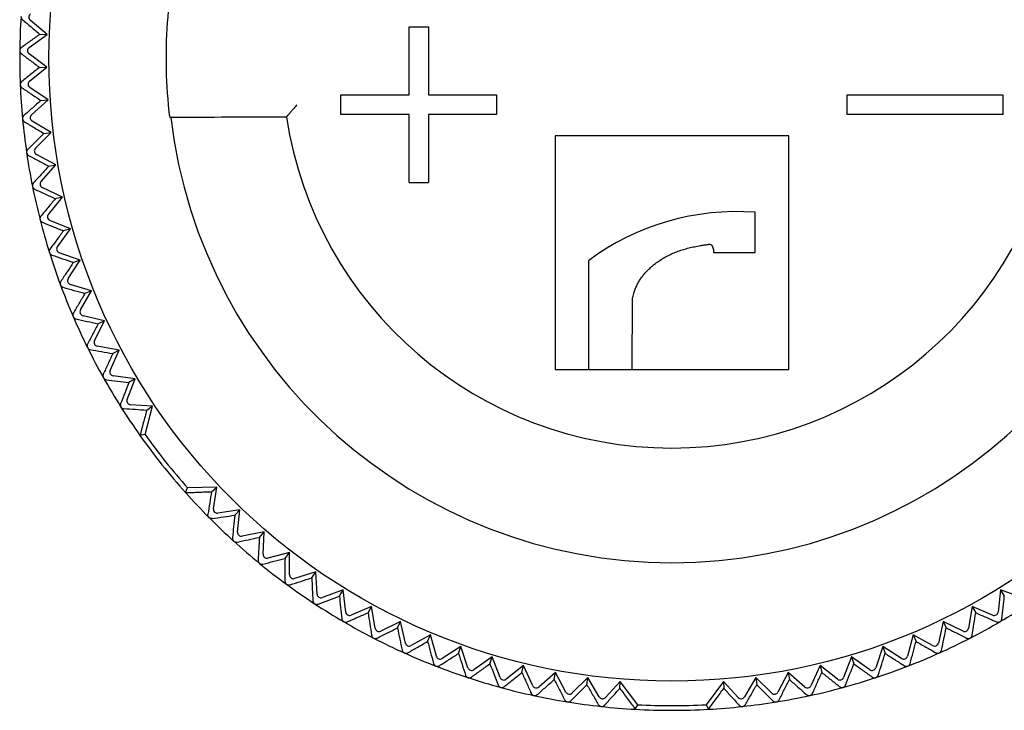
# Model space of a CAD drawing. Header units: millimetres. Extents: x 8 to 306, y 12 to 217.
# Tile 4 of 22: x 145 to 170, y 63 to 81. Entities that reach past the tile are written whole.
import ezdxf

# ---------------------------------------------------------------- set-up
doc = ezdxf.new("R2010")
doc.units = ezdxf.units.MM

msp = doc.modelspace()

# ---------------------------------------------------------------- linework, layer by layer
at = {"color": 7, "linetype": 'Continuous', "lineweight": 30}
for p, q in [((145.834, 80.598), (145.398, 80.966)), ((155.129, 79.047), (155.129, 80.797)), ((155.129, 80.797), (155.629, 80.797)), ((155.629, 80.797), (155.629, 79.047)), ((145.372, 80.263), (145.834, 80.598)), ((145.647, 80.605), (145.834, 80.598)), ((145.824, 79.757), (145.37, 80.102)), ((145.38, 79.399), (145.824, 79.757)), ((145.638, 79.754), (145.824, 79.757)), ((145.859, 78.917), (145.387, 79.238)), ((145.434, 78.536), (145.859, 78.917)), ((145.673, 78.905), (145.859, 78.917)), ((153.379, 79.047), (155.129, 79.047)), ((153.379, 78.547), (153.379, 79.047)), ((155.629, 79.047), (157.379, 79.047)), ((157.379, 79.047), (157.379, 78.547)), ((166.379, 78.547), (166.379, 79.047)), ((166.379, 79.047), (170.379, 79.047)), ((170.379, 79.047), (170.379, 78.547)), ((148.976, 78.495), (149.009, 78.465)), ((151.977, 78.48), (151.99, 78.495)), ((155.129, 78.547), (153.379, 78.547)), ((155.129, 76.797), (155.129, 78.547)), ((157.379, 78.547), (155.629, 78.547)), ((155.629, 78.547), (155.629, 76.797)), ((170.379, 78.547), (166.379, 78.547)), ((145.937, 78.08), (145.449, 78.376)), ((145.533, 77.677), (145.937, 78.08)), ((145.752, 78.058), (145.937, 78.08)), ((164.879, 77.997), (158.879, 77.997)), ((158.879, 77.997), (158.879, 71.997)), ((164.879, 71.997), (164.879, 77.997)), ((146.06, 77.249), (145.557, 77.518)), ((145.677, 76.825), (146.06, 77.249)), ((145.876, 77.217), (146.06, 77.249)), ((146.225, 76.424), (145.709, 76.667)), ((155.129, 76.797), (155.629, 76.797)), ((145.865, 75.981), (146.225, 76.424)), ((146.225, 76.424), (146.043, 76.383)), ((164.017, 74.998), (164.017, 76.035)), ((146.434, 75.61), (145.905, 75.826)), ((146.098, 75.149), (146.434, 75.61)), ((146.434, 75.61), (146.254, 75.559)), ((146.684, 74.808), (146.146, 74.996)), ((162.945, 75.091), (162.945, 74.998)), ((162.945, 74.998), (164.017, 74.998)), ((146.373, 74.33), (146.684, 74.808)), ((146.684, 74.808), (146.508, 74.747)), ((159.735, 74.791), (159.735, 71.997)), ((146.977, 74.02), (146.429, 74.179)), ((146.691, 73.526), (146.977, 74.02)), ((146.977, 74.02), (146.803, 73.95)), ((160.86, 71.997), (160.866, 73.82)), ((147.31, 73.248), (146.755, 73.378)), ((147.05, 72.74), (147.31, 73.248)), ((147.31, 73.248), (147.141, 73.169)), ((147.683, 72.495), (147.122, 72.596)), ((147.45, 71.974), (147.683, 72.495)), ((147.683, 72.495), (147.518, 72.407)), ((148.095, 71.762), (147.529, 71.834)), ((158.879, 71.997), (159.735, 71.997)), ((159.735, 71.997), (160.86, 71.997)), ((160.86, 71.997), (164.879, 71.997)), ((147.89, 71.23), (148.095, 71.762)), ((148.095, 71.762), (147.935, 71.666)), ((148.536, 71.053), (147.976, 71.094)), ((148.348, 70.328), (148.536, 71.053)), ((148.536, 71.053), (148.39, 70.948)), ((148.348, 70.328), (148.218, 70.304)), ((149.389, 68.836), (149.441, 68.957)), ((150.189, 68.979), (149.441, 68.957)), ((150.055, 68.86), (150.189, 68.979)), ((150.105, 68.424), (150.189, 68.979)), ((150.783, 68.392), (150.218, 68.31)), ((150.654, 68.257), (150.783, 68.392)), ((150.727, 67.824), (150.783, 68.392)), ((151.405, 67.827), (150.846, 67.716)), ((151.284, 67.686), (151.405, 67.827)), ((151.379, 67.257), (151.405, 67.827)), ((152.057, 67.296), (151.504, 67.156)), ((151.943, 67.148), (152.057, 67.296)), ((152.06, 66.725), (152.057, 67.296)), ((152.735, 66.799), (152.19, 66.63)), ((152.629, 66.646), (152.735, 66.799)), ((152.768, 66.229), (152.735, 66.799)), ((153.438, 66.339), (152.903, 66.141)), ((153.34, 66.18), (153.438, 66.339)), ((153.501, 65.771), (153.438, 66.339)), ((170.319, 66.338), (170.256, 65.771)), ((170.855, 66.141), (170.319, 66.338)), ((170.319, 66.338), (170.417, 66.18)), ((154.165, 65.916), (153.64, 65.691)), ((154.075, 65.752), (154.165, 65.916)), ((154.257, 65.353), (154.165, 65.916)), ((169.593, 65.915), (169.5, 65.352)), ((170.117, 65.691), (169.593, 65.915)), ((169.593, 65.915), (169.682, 65.752)), ((154.912, 65.531), (154.4, 65.279)), ((154.831, 65.363), (154.912, 65.531)), ((155.034, 64.974), (154.912, 65.531)), ((168.845, 65.531), (168.723, 64.974)), ((169.357, 65.279), (168.845, 65.531)), ((168.845, 65.531), (168.926, 65.363)), ((155.679, 65.186), (155.181, 64.908)), ((155.607, 65.014), (155.679, 65.186)), ((155.83, 64.636), (155.679, 65.186)), ((168.078, 65.186), (167.927, 64.636)), ((168.577, 64.908), (168.078, 65.186)), ((168.078, 65.186), (168.151, 65.014)), ((156.462, 64.882), (155.98, 64.578)), ((156.399, 64.706), (156.462, 64.882)), ((156.642, 64.341), (156.462, 64.882)), ((167.295, 64.882), (167.115, 64.341)), ((167.778, 64.578), (167.295, 64.882)), ((167.295, 64.882), (167.358, 64.706)), ((157.261, 64.619), (156.795, 64.29)), ((157.207, 64.441), (157.261, 64.619)), ((157.469, 64.088), (157.261, 64.619)), ((166.496, 64.619), (166.289, 64.088)), ((166.963, 64.29), (166.496, 64.619)), ((166.496, 64.619), (166.55, 64.441)), ((158.072, 64.399), (157.624, 64.046)), ((158.028, 64.217), (158.072, 64.399)), ((158.307, 63.879), (158.072, 64.399)), ((165.685, 64.399), (165.45, 63.879)), ((166.134, 64.046), (165.685, 64.399)), ((165.685, 64.399), (165.73, 64.217)), ((158.894, 64.221), (158.464, 63.845)), ((158.859, 64.038), (158.894, 64.221)), ((159.156, 63.714), (158.894, 64.221)), ((159.723, 64.086), (159.314, 63.688)), ((159.698, 63.901), (159.723, 64.086)), ((160.012, 63.594), (159.723, 64.086)), ((160.553, 63.989), (160.171, 63.577)), ((160.543, 63.809), (160.553, 63.989)), ((161.002, 63.39), (160.553, 63.989)), ((163.205, 63.988), (162.756, 63.39)), ((163.586, 63.577), (163.205, 63.988)), ((163.205, 63.988), (163.214, 63.809)), ((164.034, 64.086), (163.746, 63.594)), ((164.443, 63.688), (164.034, 64.086)), ((164.034, 64.086), (164.059, 63.901)), ((164.864, 64.221), (164.601, 63.714)), ((165.293, 63.845), (164.864, 64.221)), ((164.864, 64.221), (164.898, 64.037)), ((160.939, 63.274), (161.002, 63.39)), ((162.756, 63.39), (162.818, 63.274))]:
    msp.add_line(p, q, dxfattribs=at)
msp.add_circle((161.879, 79.997), 16, dxfattribs=at)
for centre, radius, start, end in [((161.879, 79.997), 12.992, 174.6889, 185.3111), ((161.879, 79.997), 16.75, 176.36, 179.3536), ((161.879, 79.997), 16.75, 179.36, 182.3536), ((161.879, 79.997), 16.75, 182.36, 185.3536), ((161.879, 79.997), 16.75, 185.36, 188.3536), ((161.879, 79.997), 12.96, 186.7877, 353.2123), ((161.879, 79.997), 10.017, 188.7104, 351.2896), ((161.879, 79.997), 16.75, 188.36, 191.3536), ((161.879, 79.997), 16.75, 191.36, 194.3536), ((163.553, 69.64), 6.412, 85.8492, 126.5491), ((161.879, 79.997), 16.75, 194.36, 197.3536), ((162.825, 75.091), 0.12, 0, 98.2864), ((161.879, 79.997), 16.75, 197.36, 200.3536), ((161.879, 79.997), 16.75, 200.36, 203.3536), ((161.879, 79.997), 16.75, 203.36, 206.3536), ((161.879, 79.997), 16.75, 206.36, 209.3536), ((161.879, 79.997), 16.75, 209.36, 212.3536), ((161.879, 79.997), 16.75, 212.36, 215.3568), ((161.879, 79.997), 16.75, 215.3568, 221.786), ((161.879, 79.997), 16.63, 215.5483, 221.5946), ((161.879, 79.997), 16.75, 221.786, 224.7822), ((161.879, 79.997), 16.75, 224.7886, 227.7822), ((161.879, 79.997), 16.75, 227.7886, 230.7822), ((161.879, 79.997), 16.75, 230.7886, 233.7822), ((161.879, 79.997), 16.75, 233.7886, 236.7822), ((161.879, 79.997), 16.75, 236.7886, 239.7822), ((161.879, 79.997), 16.75, 300.2172, 303.2108), ((161.879, 79.997), 16.75, 239.7886, 242.7822), ((161.879, 79.997), 16.75, 297.2172, 300.2108), ((161.879, 79.997), 16.75, 242.7886, 245.7822), ((161.879, 79.997), 16.75, 294.2172, 297.2108), ((161.879, 79.997), 16.75, 245.7886, 248.7822), ((161.879, 79.997), 16.75, 291.2172, 294.2108), ((161.879, 79.997), 16.75, 248.7886, 251.7822), ((161.879, 79.997), 16.75, 288.2172, 291.2108), ((161.879, 79.997), 16.75, 251.7886, 254.7822), ((161.879, 79.997), 16.75, 285.2172, 288.2108), ((161.879, 79.997), 16.75, 254.7886, 257.7822), ((161.879, 79.997), 16.75, 282.2172, 285.2108), ((161.879, 79.997), 16.75, 257.7886, 260.7822), ((161.879, 79.997), 16.75, 279.2172, 282.2108), ((161.879, 79.997), 16.75, 260.7886, 263.7822), ((161.879, 79.997), 16.75, 263.7886, 266.7854), ((161.879, 79.997), 16.75, 266.7854, 273.2146), ((161.879, 79.997), 16.63, 266.9769, 273.0231), ((161.879, 79.997), 16.75, 273.2146, 276.2108), ((161.879, 79.997), 16.75, 276.2172, 279.2108)]:
    msp.add_arc(centre, radius, start, end, dxfattribs=at)
for centre, major_axis in [((145.463, 81.042), (-0.0998, 0.0064)), ((145.43, 80.182), (-0.1, 0.001)), ((145.443, 79.321), (-0.0999, -0.0041)), ((145.501, 78.461), (-0.0996, -0.0093)), ((145.604, 77.606), (-0.0989, -0.0145)), ((145.751, 76.758), (-0.0981, -0.0197)), ((145.943, 75.918), (-0.0969, -0.0248)), ((146.178, 75.09), (-0.0955, -0.0298)), ((146.457, 74.275), (-0.0938, -0.0348)), ((146.777, 73.476), (-0.0918, -0.0396)), ((147.139, 72.694), (-0.0896, -0.0444)), ((147.542, 71.933), (-0.0872, -0.049)), ((147.983, 71.194), (-0.0845, -0.0535)), ((150.204, 68.409), (-0.071, -0.0705)), ((150.826, 67.814), (-0.0672, -0.0741)), ((151.479, 67.252), (-0.0632, -0.0775)), ((152.16, 66.726), (-0.0591, -0.0807)), ((152.868, 66.235), (-0.0548, -0.0837)), ((153.601, 65.783), (-0.0503, -0.0864)), ((170.157, 65.782), (0.0503, -0.0864)), ((154.356, 65.369), (-0.0457, -0.0889)), ((169.401, 65.369), (0.0457, -0.0889)), ((155.132, 64.995), (-0.041, -0.0912)), ((168.625, 64.995), (0.041, -0.0912)), ((155.926, 64.663), (-0.0362, -0.0932)), ((167.831, 64.663), (0.0362, -0.0932)), ((156.737, 64.372), (-0.0313, -0.095)), ((167.02, 64.372), (0.0313, -0.095)), ((157.562, 64.124), (-0.0262, -0.0965)), ((166.195, 64.124), (0.0262, -0.0965)), ((158.398, 63.92), (-0.0212, -0.0977)), ((165.359, 63.92), (0.0212, -0.0977)), ((159.245, 63.76), (-0.016, -0.0987)), ((160.098, 63.644), (-0.0108, -0.0994)), ((163.659, 63.644), (0.0108, -0.0994)), ((164.513, 63.76), (0.016, -0.0987))]:
    msp.add_ellipse(centre, major_axis=major_axis, ratio=0.999893, start_param=5.350694, end_param=7.215677, dxfattribs=at)
for points, knots in [([(145.163, 81.061), (145.162, 81.057), (145.162, 81.048), (145.164, 81.035), (145.167, 81.023), (145.172, 81.013), (145.176, 81.005), (145.182, 80.996), (145.189, 80.987), (145.196, 80.981), (145.198, 80.979)], [0, 0, 0, 0, 0.125387, 0.255199, 0.38046, 0.508828, 0.597768, 0.686728, 0.8695, 1, 1, 1, 1]), ([(145.198, 80.979), (145.273, 80.917), (145.422, 80.792), (145.572, 80.667), (145.647, 80.605)], [0, 0, 0, 0, 0.499996, 1, 1, 1, 1]), ([(145.647, 80.605), (145.568, 80.548), (145.409, 80.434), (145.251, 80.321), (145.172, 80.265)], [0, 0, 0, 0, 0.499996, 1, 1, 1, 1]), ([(145.172, 80.265), (145.167, 80.262), (145.161, 80.257), (145.153, 80.248), (145.147, 80.24), (145.141, 80.23), (145.136, 80.218), (145.132, 80.206), (145.13, 80.195), (145.13, 80.188), (145.13, 80.185)], [0, 0, 0, 0, 0.195025, 0.294649, 0.395027, 0.535745, 0.679934, 0.797618, 0.918522, 1, 1, 1, 1]), ([(145.13, 80.185), (145.13, 80.181), (145.13, 80.172), (145.133, 80.159), (145.137, 80.147), (145.141, 80.137), (145.146, 80.129), (145.153, 80.121), (145.16, 80.112), (145.167, 80.107), (145.17, 80.104)], [0, 0, 0, 0, 0.125387, 0.255199, 0.38046, 0.508828, 0.597768, 0.686728, 0.8695, 1, 1, 1, 1]), ([(145.17, 80.104), (145.248, 80.046), (145.403, 79.93), (145.56, 79.813), (145.638, 79.754)], [0, 0, 0, 0, 0.499996, 1, 1, 1, 1]), ([(145.638, 79.754), (145.561, 79.693), (145.409, 79.572), (145.257, 79.451), (145.181, 79.39)], [0, 0, 0, 0, 0.499996, 1, 1, 1, 1]), ([(145.181, 79.39), (145.177, 79.387), (145.17, 79.381), (145.163, 79.373), (145.157, 79.364), (145.152, 79.354), (145.147, 79.342), (145.144, 79.329), (145.143, 79.318), (145.143, 79.311), (145.143, 79.308)], [0, 0, 0, 0, 0.195025, 0.294649, 0.395027, 0.535745, 0.679934, 0.797618, 0.918522, 1, 1, 1, 1]), ([(145.143, 79.308), (145.143, 79.304), (145.144, 79.295), (145.147, 79.283), (145.152, 79.271), (145.157, 79.261), (145.162, 79.253), (145.169, 79.245), (145.177, 79.237), (145.184, 79.232), (145.187, 79.23)], [0, 0, 0, 0, 0.1253866, 0.2551995, 0.3804597, 0.5088282, 0.5977681, 0.6867278, 0.8694996, 1, 1, 1, 1]), ([(145.187, 79.23), (145.268, 79.176), (145.429, 79.068), (145.592, 78.959), (145.673, 78.905)], [0, 0, 0, 0, 0.499996, 1, 1, 1, 1]), ([(145.673, 78.905), (145.6, 78.84), (145.453, 78.71), (145.308, 78.582), (145.235, 78.517)], [0, 0, 0, 0, 0.499996, 1, 1, 1, 1]), ([(148.942, 78.795), (148.943, 78.786), (148.945, 78.769), (148.947, 78.744), (148.95, 78.719), (148.952, 78.695), (148.955, 78.671), (148.957, 78.648), (148.96, 78.627), (148.962, 78.606), (148.964, 78.587), (148.966, 78.569), (148.968, 78.553), (148.97, 78.539), (148.972, 78.527), (148.973, 78.516), (148.974, 78.508), (148.975, 78.502), (148.976, 78.498), (148.976, 78.495), (148.976, 78.495), (148.976, 78.495)], [0, 0, 0, 0, 0.0542295, 0.1086529, 0.1630766, 0.2173065, 0.2715364, 0.3259603, 0.3803837, 0.434613, 0.4888202, 0.5432228, 0.5976243, 0.65183, 0.705797, 0.7599592, 0.8141203, 0.8680858, 0.9120397, 0.9560463, 1, 1, 1, 1]), ([(152.251, 78.795), (152.238, 78.78), (152.213, 78.752), (152.179, 78.712), (152.148, 78.677), (152.122, 78.646), (152.099, 78.621), (152.082, 78.602), (152.071, 78.589), (152.063, 78.579), (152.055, 78.57), (152.047, 78.561), (152.037, 78.549), (152.025, 78.535), (152.012, 78.52), (152.002, 78.509), (151.995, 78.501), (151.991, 78.496), (151.99, 78.495), (151.99, 78.495)], [0, 0, 0, 0, 0.107192, 0.204775, 0.292772, 0.371211, 0.440135, 0.499607, 0.528911, 0.557664, 0.585882, 0.613576, 0.640763, 0.706576, 0.769574, 0.830056, 0.888363, 0.944872, 1, 1, 1, 1]), ([(145.235, 78.517), (145.231, 78.513), (145.226, 78.508), (145.219, 78.499), (145.213, 78.49), (145.208, 78.479), (145.204, 78.467), (145.202, 78.454), (145.201, 78.443), (145.202, 78.436), (145.202, 78.433)], [0, 0, 0, 0, 0.195025, 0.294649, 0.395027, 0.535745, 0.679934, 0.797618, 0.918522, 1, 1, 1, 1]), ([(145.202, 78.433), (145.202, 78.429), (145.204, 78.42), (145.208, 78.408), (145.213, 78.396), (145.218, 78.387), (145.224, 78.379), (145.231, 78.371), (145.24, 78.364), (145.247, 78.359), (145.25, 78.357)], [0, 0, 0, 0, 0.125387, 0.255199, 0.38046, 0.508828, 0.597768, 0.686728, 0.8695, 1, 1, 1, 1]), ([(151.977, 78.48), (151.482, 78.478), (150.493, 78.473), (149.504, 78.468), (149.009, 78.465)], [0, 0, 0, 0, 0.5, 1, 1, 1, 1]), ([(145.25, 78.357), (145.334, 78.308), (145.501, 78.208), (145.668, 78.108), (145.752, 78.058)], [0, 0, 0, 0, 0.4999962, 1, 1, 1, 1]), ([(145.752, 78.058), (145.682, 77.989), (145.543, 77.853), (145.405, 77.716), (145.335, 77.648)], [0, 0, 0, 0, 0.499996, 1, 1, 1, 1]), ([(145.335, 77.648), (145.332, 77.644), (145.326, 77.638), (145.32, 77.629), (145.315, 77.62), (145.31, 77.609), (145.307, 77.596), (145.306, 77.584), (145.305, 77.573), (145.306, 77.566), (145.307, 77.563)], [0, 0, 0, 0, 0.195025, 0.294649, 0.395027, 0.535745, 0.679934, 0.797618, 0.918522, 1, 1, 1, 1]), ([(145.307, 77.563), (145.307, 77.558), (145.309, 77.55), (145.314, 77.538), (145.319, 77.526), (145.326, 77.517), (145.332, 77.51), (145.339, 77.502), (145.348, 77.495), (145.356, 77.491), (145.359, 77.489)], [0, 0, 0, 0, 0.1253866, 0.2551995, 0.3804597, 0.5088282, 0.5977681, 0.6867278, 0.8694996, 1, 1, 1, 1]), ([(145.359, 77.489), (145.445, 77.444), (145.617, 77.353), (145.789, 77.262), (145.876, 77.217)], [0, 0, 0, 0, 0.499996, 1, 1, 1, 1]), ([(145.876, 77.217), (145.81, 77.145), (145.678, 77.001), (145.547, 76.857), (145.481, 76.786)], [0, 0, 0, 0, 0.499996, 1, 1, 1, 1]), ([(145.481, 76.786), (145.478, 76.781), (145.472, 76.775), (145.467, 76.765), (145.462, 76.756), (145.458, 76.745), (145.455, 76.732), (145.455, 76.72), (145.455, 76.708), (145.456, 76.702), (145.457, 76.699)], [0, 0, 0, 0, 0.195025, 0.294649, 0.395027, 0.535745, 0.679934, 0.797618, 0.918522, 1, 1, 1, 1]), ([(145.457, 76.699), (145.458, 76.695), (145.46, 76.686), (145.465, 76.674), (145.471, 76.663), (145.478, 76.654), (145.484, 76.647), (145.492, 76.64), (145.502, 76.634), (145.51, 76.63), (145.513, 76.628)], [0, 0, 0, 0, 0.125387, 0.255199, 0.38046, 0.508828, 0.597768, 0.686728, 0.8695, 1, 1, 1, 1]), ([(145.513, 76.628), (145.601, 76.587), (145.777, 76.506), (145.955, 76.424), (146.043, 76.383)], [0, 0, 0, 0, 0.499996, 1, 1, 1, 1]), ([(146.043, 76.383), (145.981, 76.308), (145.857, 76.157), (145.733, 76.007), (145.672, 75.932)], [0, 0, 0, 0, 0.499996, 1, 1, 1, 1]), ([(145.672, 75.932), (145.668, 75.928), (145.664, 75.921), (145.658, 75.911), (145.654, 75.902), (145.651, 75.89), (145.649, 75.877), (145.649, 75.864), (145.65, 75.853), (145.651, 75.847), (145.652, 75.844)], [0, 0, 0, 0, 0.195025, 0.294649, 0.395027, 0.535745, 0.679934, 0.797618, 0.918522, 1, 1, 1, 1]), ([(145.652, 75.844), (145.653, 75.84), (145.656, 75.831), (145.661, 75.819), (145.668, 75.809), (145.675, 75.801), (145.682, 75.794), (145.691, 75.787), (145.7, 75.781), (145.708, 75.778), (145.711, 75.776)], [0, 0, 0, 0, 0.125386, 0.255199, 0.380459, 0.508828, 0.597768, 0.686727, 0.869499, 1, 1, 1, 1]), ([(145.711, 75.776), (145.802, 75.74), (145.982, 75.668), (146.163, 75.595), (146.254, 75.559)], [0, 0, 0, 0, 0.4999962, 1, 1, 1, 1]), ([(146.254, 75.559), (146.196, 75.481), (146.08, 75.324), (145.964, 75.167), (145.907, 75.089)], [0, 0, 0, 0, 0.499996, 1, 1, 1, 1]), ([(160.866, 73.82), (160.872, 73.841), (160.884, 73.884), (160.902, 73.948), (160.921, 74.007), (160.939, 74.06), (160.957, 74.107), (160.977, 74.153), (160.998, 74.198), (161.022, 74.243), (161.048, 74.286), (161.076, 74.328), (161.105, 74.369), (161.136, 74.41), (161.169, 74.449), (161.203, 74.488), (161.242, 74.529), (161.285, 74.572), (161.334, 74.617), (161.384, 74.66), (161.435, 74.702), (161.489, 74.742), (161.543, 74.781), (161.6, 74.818), (161.658, 74.853), (161.717, 74.887), (161.778, 74.92), (161.841, 74.951), (161.906, 74.981), (161.972, 75.009), (162.04, 75.035), (162.108, 75.059), (162.176, 75.08), (162.245, 75.1), (162.315, 75.118), (162.387, 75.135), (162.461, 75.151), (162.535, 75.166), (162.617, 75.18), (162.708, 75.195), (162.775, 75.205), (162.808, 75.21)], [0, 0, 0, 0, 0.026104, 0.052208, 0.078307, 0.098035, 0.117776, 0.13751, 0.157228, 0.176886, 0.196562, 0.216242, 0.235906, 0.256047, 0.2762, 0.296355, 0.3165, 0.342342, 0.368205, 0.394079, 0.419947, 0.445792, 0.472352, 0.498931, 0.525517, 0.552098, 0.57866, 0.606721, 0.634795, 0.662869, 0.69093, 0.71926, 0.747591, 0.77537, 0.80315, 0.832645, 0.862146, 0.89165, 0.92115, 0.960575, 1, 1, 1, 1]), ([(145.907, 75.089), (145.904, 75.085), (145.899, 75.078), (145.894, 75.068), (145.891, 75.058), (145.888, 75.047), (145.887, 75.034), (145.887, 75.021), (145.889, 75.01), (145.891, 75.003), (145.891, 75)], [0, 0, 0, 0, 0.195025, 0.294649, 0.395027, 0.535745, 0.679934, 0.797618, 0.918522, 1, 1, 1, 1]), ([(145.891, 75), (145.893, 74.996), (145.896, 74.988), (145.902, 74.976), (145.91, 74.966), (145.917, 74.958), (145.924, 74.952), (145.933, 74.946), (145.943, 74.94), (145.951, 74.937), (145.955, 74.936)], [0, 0, 0, 0, 0.125386, 0.255199, 0.380459, 0.508828, 0.597768, 0.686727, 0.869499, 1, 1, 1, 1]), ([(145.955, 74.936), (146.047, 74.905), (146.23, 74.842), (146.415, 74.779), (146.508, 74.747)], [0, 0, 0, 0, 0.499996, 1, 1, 1, 1]), ([(146.508, 74.747), (146.454, 74.666), (146.346, 74.503), (146.239, 74.341), (146.185, 74.26)], [0, 0, 0, 0, 0.499996, 1, 1, 1, 1]), ([(146.185, 74.26), (146.183, 74.255), (146.178, 74.248), (146.174, 74.238), (146.171, 74.228), (146.169, 74.216), (146.168, 74.203), (146.169, 74.191), (146.172, 74.18), (146.174, 74.173), (146.175, 74.17)], [0, 0, 0, 0, 0.195025, 0.294649, 0.395027, 0.535745, 0.679934, 0.797618, 0.918522, 1, 1, 1, 1]), ([(146.175, 74.17), (146.177, 74.166), (146.18, 74.158), (146.187, 74.147), (146.195, 74.137), (146.203, 74.13), (146.21, 74.124), (146.219, 74.118), (146.23, 74.113), (146.238, 74.11), (146.241, 74.109)], [0, 0, 0, 0, 0.125386, 0.255199, 0.380459, 0.508828, 0.597768, 0.686727, 0.869499, 1, 1, 1, 1]), ([(146.241, 74.109), (146.335, 74.083), (146.522, 74.03), (146.71, 73.977), (146.803, 73.95)], [0, 0, 0, 0, 0.499996, 1, 1, 1, 1]), ([(146.803, 73.95), (146.754, 73.866), (146.655, 73.698), (146.556, 73.53), (146.507, 73.446)], [0, 0, 0, 0, 0.499996, 1, 1, 1, 1]), ([(146.507, 73.446), (146.505, 73.442), (146.501, 73.435), (146.497, 73.424), (146.495, 73.414), (146.493, 73.402), (146.493, 73.389), (146.495, 73.376), (146.498, 73.366), (146.5, 73.359), (146.501, 73.357)], [0, 0, 0, 0, 0.195025, 0.294649, 0.395027, 0.535745, 0.679934, 0.797618, 0.918522, 1, 1, 1, 1]), ([(146.501, 73.357), (146.503, 73.353), (146.507, 73.345), (146.515, 73.334), (146.523, 73.325), (146.531, 73.317), (146.539, 73.312), (146.548, 73.307), (146.559, 73.302), (146.567, 73.3), (146.571, 73.299)], [0, 0, 0, 0, 0.125386, 0.255199, 0.380459, 0.508828, 0.597768, 0.686727, 0.869499, 1, 1, 1, 1]), ([(146.571, 73.299), (146.666, 73.277), (146.855, 73.234), (147.045, 73.191), (147.141, 73.169)], [0, 0, 0, 0, 0.499996, 1, 1, 1, 1]), ([(147.141, 73.169), (147.096, 73.083), (147.006, 72.91), (146.916, 72.737), (146.871, 72.651)], [0, 0, 0, 0, 0.499996, 1, 1, 1, 1]), ([(146.871, 72.651), (146.869, 72.646), (146.865, 72.639), (146.862, 72.628), (146.86, 72.618), (146.859, 72.606), (146.86, 72.593), (146.862, 72.58), (146.866, 72.57), (146.869, 72.563), (146.87, 72.561)], [0, 0, 0, 0, 0.195025, 0.294649, 0.395027, 0.535745, 0.679934, 0.797618, 0.918522, 1, 1, 1, 1]), ([(146.87, 72.561), (146.872, 72.557), (146.876, 72.549), (146.884, 72.539), (146.893, 72.53), (146.902, 72.523), (146.91, 72.518), (146.92, 72.514), (146.931, 72.509), (146.939, 72.508), (146.942, 72.507)], [0, 0, 0, 0, 0.125386, 0.255199, 0.380459, 0.508828, 0.597768, 0.686727, 0.869499, 1, 1, 1, 1]), ([(146.942, 72.507), (147.038, 72.491), (147.23, 72.457), (147.422, 72.424), (147.518, 72.407)], [0, 0, 0, 0, 0.499996, 1, 1, 1, 1]), ([(147.518, 72.407), (147.478, 72.319), (147.397, 72.141), (147.316, 71.964), (147.276, 71.876)], [0, 0, 0, 0, 0.499996, 1, 1, 1, 1]), ([(147.276, 71.876), (147.274, 71.871), (147.271, 71.863), (147.269, 71.852), (147.267, 71.842), (147.267, 71.83), (147.268, 71.817), (147.271, 71.805), (147.275, 71.794), (147.278, 71.788), (147.28, 71.786)], [0, 0, 0, 0, 0.1950251, 0.2946491, 0.3950273, 0.5357451, 0.6799345, 0.7976185, 0.9185223, 1, 1, 1, 1]), ([(147.28, 71.786), (147.282, 71.782), (147.287, 71.774), (147.295, 71.764), (147.305, 71.756), (147.314, 71.75), (147.322, 71.745), (147.332, 71.741), (147.343, 71.737), (147.351, 71.736), (147.355, 71.736)], [0, 0, 0, 0, 0.1253865, 0.2551993, 0.3804594, 0.5088279, 0.5977678, 0.6867274, 0.8694991, 1, 1, 1, 1]), ([(147.355, 71.736), (147.451, 71.724), (147.644, 71.701), (147.838, 71.678), (147.935, 71.666)], [0, 0, 0, 0, 0.499996, 1, 1, 1, 1]), ([(147.935, 71.666), (147.899, 71.575), (147.828, 71.394), (147.757, 71.213), (147.721, 71.123)], [0, 0, 0, 0, 0.499996, 1, 1, 1, 1]), ([(147.721, 71.123), (147.719, 71.117), (147.717, 71.11), (147.715, 71.099), (147.714, 71.088), (147.714, 71.077), (147.716, 71.064), (147.72, 71.051), (147.724, 71.041), (147.728, 71.035), (147.729, 71.033)], [0, 0, 0, 0, 0.195025, 0.294649, 0.395027, 0.535745, 0.679934, 0.797618, 0.918522, 1, 1, 1, 1]), ([(147.729, 71.033), (147.732, 71.029), (147.737, 71.022), (147.746, 71.012), (147.756, 71.005), (147.765, 70.999), (147.774, 70.995), (147.784, 70.991), (147.795, 70.988), (147.804, 70.987), (147.807, 70.987)], [0, 0, 0, 0, 0.1253858, 0.2551978, 0.3804572, 0.5088249, 0.5977643, 0.6867234, 0.869494, 1, 1, 1, 1]), ([(148.39, 70.948), (148.292, 70.954), (148.098, 70.967), (147.904, 70.98), (147.807, 70.987)], [0, 0, 0, 0, 0.499996, 1, 1, 1, 1]), ([(148.39, 70.948), (148.376, 70.895), (148.347, 70.788), (148.304, 70.628), (148.261, 70.467), (148.233, 70.359), (148.218, 70.304)], [0, 0, 0, 0, 0.2463319, 0.495108, 0.7463301, 1, 1, 1, 1]), ([(149.389, 68.836), (149.445, 68.838), (149.557, 68.842), (149.724, 68.848), (149.89, 68.854), (150, 68.858), (150.055, 68.86)], [0, 0, 0, 0, 0.253669, 0.504891, 0.753667, 1, 1, 1, 1]), ([(150.055, 68.86), (150.039, 68.764), (150.009, 68.571), (149.978, 68.379), (149.963, 68.283)], [0, 0, 0, 0, 0.499996, 1, 1, 1, 1]), ([(149.99, 68.198), (149.987, 68.201), (149.981, 68.207), (149.974, 68.218), (149.969, 68.23), (149.965, 68.24), (149.963, 68.249), (149.962, 68.26), (149.961, 68.271), (149.963, 68.28), (149.963, 68.283)], [0, 0, 0, 0, 0.125387, 0.255199, 0.38046, 0.508828, 0.597431, 0.686728, 0.8695, 1, 1, 1, 1]), ([(150.076, 68.169), (150.071, 68.169), (150.063, 68.168), (150.051, 68.169), (150.041, 68.17), (150.03, 68.173), (150.018, 68.178), (150.006, 68.184), (149.998, 68.191), (149.992, 68.196), (149.99, 68.198)], [0, 0, 0, 0, 0.1950251, 0.2946491, 0.3950273, 0.5357451, 0.6799345, 0.7976185, 0.9185223, 1, 1, 1, 1]), ([(150.076, 68.169), (150.172, 68.184), (150.364, 68.213), (150.557, 68.242), (150.654, 68.257)], [0, 0, 0, 0, 0.499996, 1, 1, 1, 1]), ([(150.654, 68.257), (150.644, 68.16), (150.623, 67.966), (150.603, 67.773), (150.592, 67.676)], [0, 0, 0, 0, 0.499996, 1, 1, 1, 1]), ([(150.592, 67.676), (150.592, 67.671), (150.591, 67.662), (150.593, 67.651), (150.594, 67.641), (150.598, 67.63), (150.603, 67.618), (150.61, 67.607), (150.617, 67.598), (150.622, 67.593), (150.624, 67.592)], [0, 0, 0, 0, 0.195025, 0.294649, 0.395027, 0.535745, 0.679934, 0.797618, 0.918522, 1, 1, 1, 1]), ([(150.624, 67.592), (150.628, 67.589), (150.634, 67.583), (150.646, 67.576), (150.657, 67.571), (150.668, 67.568), (150.677, 67.567), (150.688, 67.566), (150.699, 67.566), (150.708, 67.567), (150.711, 67.568)], [0, 0, 0, 0, 0.125387, 0.255199, 0.38046, 0.508828, 0.597431, 0.686728, 0.8695, 1, 1, 1, 1]), ([(150.711, 67.568), (150.806, 67.588), (150.997, 67.627), (151.188, 67.666), (151.284, 67.686)], [0, 0, 0, 0, 0.4999962, 1, 1, 1, 1]), ([(151.284, 67.686), (151.278, 67.588), (151.268, 67.393), (151.258, 67.199), (151.253, 67.102)], [0, 0, 0, 0, 0.499996, 1, 1, 1, 1]), ([(151.253, 67.102), (151.253, 67.097), (151.252, 67.089), (151.254, 67.077), (151.257, 67.068), (151.261, 67.056), (151.267, 67.045), (151.274, 67.034), (151.281, 67.026), (151.287, 67.021), (151.289, 67.02)], [0, 0, 0, 0, 0.195025, 0.294649, 0.395027, 0.535745, 0.679934, 0.797618, 0.918522, 1, 1, 1, 1]), ([(151.289, 67.02), (151.292, 67.017), (151.299, 67.012), (151.311, 67.006), (151.323, 67.001), (151.334, 66.999), (151.343, 66.998), (151.354, 66.997), (151.365, 66.998), (151.374, 67), (151.377, 67.001)], [0, 0, 0, 0, 0.125387, 0.255199, 0.38046, 0.508828, 0.597431, 0.686728, 0.8695, 1, 1, 1, 1]), ([(151.377, 67.001), (151.471, 67.025), (151.659, 67.074), (151.848, 67.123), (151.943, 67.148)], [0, 0, 0, 0, 0.499996, 1, 1, 1, 1]), ([(151.943, 67.148), (151.942, 67.05), (151.942, 66.855), (151.942, 66.661), (151.942, 66.564)], [0, 0, 0, 0, 0.499996, 1, 1, 1, 1]), ([(151.942, 66.564), (151.942, 66.558), (151.943, 66.55), (151.945, 66.539), (151.948, 66.529), (151.952, 66.518), (151.959, 66.507), (151.967, 66.497), (151.975, 66.489), (151.98, 66.485), (151.983, 66.483)], [0, 0, 0, 0, 0.195025, 0.294649, 0.395027, 0.535745, 0.679934, 0.797618, 0.918522, 1, 1, 1, 1]), ([(152.072, 66.469), (152.164, 66.498), (152.349, 66.557), (152.536, 66.616), (152.629, 66.646)], [0, 0, 0, 0, 0.4999962, 1, 1, 1, 1]), ([(152.629, 66.646), (152.634, 66.548), (152.644, 66.353), (152.654, 66.159), (152.659, 66.062)], [0, 0, 0, 0, 0.499996, 1, 1, 1, 1]), ([(151.983, 66.483), (151.986, 66.481), (151.994, 66.476), (152.005, 66.47), (152.018, 66.467), (152.028, 66.465), (152.038, 66.464), (152.049, 66.464), (152.06, 66.465), (152.068, 66.468), (152.072, 66.469)], [0, 0, 0, 0, 0.125387, 0.255199, 0.38046, 0.508828, 0.597431, 0.686728, 0.8695, 1, 1, 1, 1]), ([(152.659, 66.062), (152.659, 66.057), (152.66, 66.049), (152.663, 66.038), (152.666, 66.028), (152.672, 66.017), (152.679, 66.006), (152.687, 65.997), (152.695, 65.989), (152.701, 65.985), (152.703, 65.984)], [0, 0, 0, 0, 0.1950252, 0.2950384, 0.3950271, 0.535745, 0.6799344, 0.7976184, 0.9185222, 1, 1, 1, 1]), ([(152.793, 65.974), (152.884, 66.008), (153.066, 66.077), (153.249, 66.145), (153.34, 66.18)], [0, 0, 0, 0, 0.499996, 1, 1, 1, 1]), ([(153.34, 66.18), (153.35, 66.083), (153.37, 65.888), (153.391, 65.695), (153.401, 65.599)], [0, 0, 0, 0, 0.499996, 1, 1, 1, 1]), ([(170.357, 65.598), (170.367, 65.695), (170.387, 65.888), (170.407, 66.083), (170.417, 66.18)], [0, 0, 0, 0, 0.499996, 1, 1, 1, 1]), ([(152.703, 65.984), (152.707, 65.981), (152.715, 65.977), (152.727, 65.972), (152.739, 65.969), (152.75, 65.968), (152.76, 65.967), (152.77, 65.968), (152.782, 65.97), (152.79, 65.973), (152.793, 65.974)], [0, 0, 0, 0, 0.125387, 0.255199, 0.38046, 0.508828, 0.597431, 0.686728, 0.8695, 1, 1, 1, 1]), ([(153.54, 65.518), (153.629, 65.557), (153.807, 65.634), (153.985, 65.713), (154.075, 65.752)], [0, 0, 0, 0, 0.499996, 1, 1, 1, 1]), ([(154.075, 65.752), (154.09, 65.655), (154.121, 65.463), (154.151, 65.271), (154.166, 65.175)], [0, 0, 0, 0, 0.499996, 1, 1, 1, 1]), ([(169.591, 65.174), (169.607, 65.27), (169.637, 65.462), (169.667, 65.655), (169.682, 65.752)], [0, 0, 0, 0, 0.499996, 1, 1, 1, 1]), ([(169.682, 65.752), (169.772, 65.713), (169.951, 65.634), (170.129, 65.557), (170.218, 65.518)], [0, 0, 0, 0, 0.499996, 1, 1, 1, 1]), ([(153.401, 65.599), (153.401, 65.593), (153.403, 65.585), (153.406, 65.574), (153.41, 65.565), (153.416, 65.555), (153.424, 65.544), (153.433, 65.535), (153.441, 65.528), (153.447, 65.524), (153.449, 65.523)], [0, 0, 0, 0, 0.195025, 0.295038, 0.395027, 0.535745, 0.679934, 0.797618, 0.918522, 1, 1, 1, 1]), ([(153.449, 65.523), (153.453, 65.521), (153.461, 65.516), (153.474, 65.512), (153.486, 65.51), (153.497, 65.509), (153.506, 65.509), (153.517, 65.511), (153.528, 65.513), (153.536, 65.516), (153.54, 65.518)], [0, 0, 0, 0, 0.125387, 0.255199, 0.38046, 0.508828, 0.597431, 0.686728, 0.8695, 1, 1, 1, 1]), ([(170.218, 65.518), (170.223, 65.516), (170.23, 65.513), (170.242, 65.51), (170.252, 65.509), (170.263, 65.509), (170.276, 65.511), (170.289, 65.514), (170.299, 65.518), (170.305, 65.521), (170.308, 65.523)], [0, 0, 0, 0, 0.195025, 0.294649, 0.395027, 0.535745, 0.679934, 0.797618, 0.918522, 1, 1, 1, 1]), ([(170.308, 65.523), (170.312, 65.525), (170.319, 65.53), (170.329, 65.539), (170.337, 65.548), (170.344, 65.558), (170.349, 65.568), (170.352, 65.578), (170.355, 65.588), (170.356, 65.595), (170.357, 65.598)], [0, 0, 0, 0, 0.127549, 0.255171, 0.381922, 0.508787, 0.628812, 0.749289, 0.8695, 1, 1, 1, 1]), ([(154.309, 65.101), (154.396, 65.145), (154.569, 65.232), (154.744, 65.319), (154.831, 65.363)], [0, 0, 0, 0, 0.499996, 1, 1, 1, 1]), ([(154.831, 65.363), (154.851, 65.267), (154.892, 65.076), (154.932, 64.886), (154.952, 64.791)], [0, 0, 0, 0, 0.499996, 1, 1, 1, 1]), ([(168.805, 64.791), (168.825, 64.886), (168.865, 65.076), (168.906, 65.267), (168.926, 65.363)], [0, 0, 0, 0, 0.499996, 1, 1, 1, 1]), ([(168.926, 65.363), (169.013, 65.319), (169.188, 65.232), (169.362, 65.145), (169.449, 65.101)], [0, 0, 0, 0, 0.499996, 1, 1, 1, 1]), ([(154.166, 65.175), (154.167, 65.169), (154.169, 65.161), (154.173, 65.151), (154.177, 65.142), (154.183, 65.131), (154.192, 65.121), (154.201, 65.113), (154.21, 65.106), (154.216, 65.103), (154.219, 65.101)], [0, 0, 0, 0, 0.195025, 0.295038, 0.395027, 0.535745, 0.679934, 0.797618, 0.918522, 1, 1, 1, 1]), ([(154.219, 65.101), (154.222, 65.1), (154.231, 65.096), (154.243, 65.092), (154.256, 65.091), (154.267, 65.09), (154.276, 65.091), (154.287, 65.093), (154.298, 65.096), (154.305, 65.1), (154.309, 65.101)], [0, 0, 0, 0, 0.125387, 0.255199, 0.38046, 0.508828, 0.597431, 0.686728, 0.8695, 1, 1, 1, 1]), ([(155.099, 64.725), (155.183, 64.773), (155.352, 64.869), (155.522, 64.966), (155.607, 65.014)], [0, 0, 0, 0, 0.499996, 1, 1, 1, 1]), ([(155.607, 65.014), (155.632, 64.92), (155.682, 64.731), (155.732, 64.543), (155.758, 64.45)], [0, 0, 0, 0, 0.499996, 1, 1, 1, 1]), ([(168, 64.45), (168.025, 64.543), (168.075, 64.731), (168.125, 64.92), (168.151, 65.014)], [0, 0, 0, 0, 0.499996, 1, 1, 1, 1]), ([(168.151, 65.014), (168.235, 64.966), (168.405, 64.869), (168.574, 64.773), (168.659, 64.725)], [0, 0, 0, 0, 0.499996, 1, 1, 1, 1]), ([(169.449, 65.101), (169.453, 65.099), (169.461, 65.096), (169.472, 65.093), (169.482, 65.091), (169.494, 65.09), (169.507, 65.091), (169.519, 65.094), (169.53, 65.097), (169.536, 65.1), (169.539, 65.101)], [0, 0, 0, 0, 0.195025, 0.294649, 0.395027, 0.535745, 0.679934, 0.797618, 0.918522, 1, 1, 1, 1]), ([(169.539, 65.101), (169.543, 65.103), (169.55, 65.108), (169.56, 65.116), (169.569, 65.125), (169.576, 65.135), (169.582, 65.145), (169.586, 65.154), (169.59, 65.164), (169.591, 65.171), (169.591, 65.174)], [0, 0, 0, 0, 0.127549, 0.255171, 0.381922, 0.508787, 0.628812, 0.749289, 0.8695, 1, 1, 1, 1]), ([(154.952, 64.791), (154.954, 64.786), (154.956, 64.778), (154.96, 64.768), (154.965, 64.759), (154.972, 64.749), (154.981, 64.739), (154.991, 64.731), (155, 64.725), (155.006, 64.722), (155.009, 64.721)], [0, 0, 0, 0, 0.195025, 0.295038, 0.395027, 0.535745, 0.679934, 0.797618, 0.918522, 1, 1, 1, 1]), ([(168.749, 64.721), (168.753, 64.723), (168.761, 64.727), (168.771, 64.734), (168.78, 64.743), (168.788, 64.752), (168.794, 64.762), (168.799, 64.771), (168.803, 64.781), (168.804, 64.788), (168.805, 64.791)], [0, 0, 0, 0, 0.127549, 0.255171, 0.381922, 0.508787, 0.628812, 0.749289, 0.8695, 1, 1, 1, 1]), ([(155.009, 64.721), (155.013, 64.719), (155.021, 64.716), (155.034, 64.713), (155.046, 64.712), (155.057, 64.712), (155.067, 64.714), (155.077, 64.716), (155.088, 64.72), (155.096, 64.724), (155.099, 64.725)], [0, 0, 0, 0, 0.125387, 0.255199, 0.38046, 0.508828, 0.597431, 0.686728, 0.8695, 1, 1, 1, 1]), ([(155.907, 64.391), (155.989, 64.444), (156.153, 64.549), (156.317, 64.654), (156.399, 64.706)], [0, 0, 0, 0, 0.499996, 1, 1, 1, 1]), ([(156.399, 64.706), (156.43, 64.614), (156.49, 64.428), (156.55, 64.243), (156.58, 64.151)], [0, 0, 0, 0, 0.499996, 1, 1, 1, 1]), ([(167.178, 64.15), (167.208, 64.243), (167.268, 64.428), (167.328, 64.613), (167.358, 64.706)], [0, 0, 0, 0, 0.499996, 1, 1, 1, 1]), ([(167.358, 64.706), (167.44, 64.654), (167.605, 64.549), (167.768, 64.444), (167.85, 64.391)], [0, 0, 0, 0, 0.499996, 1, 1, 1, 1]), ([(168.659, 64.725), (168.663, 64.723), (168.671, 64.719), (168.681, 64.716), (168.691, 64.713), (168.703, 64.712), (168.716, 64.712), (168.729, 64.714), (168.74, 64.717), (168.746, 64.72), (168.749, 64.721)], [0, 0, 0, 0, 0.195025, 0.294649, 0.395027, 0.535745, 0.679934, 0.797618, 0.918522, 1, 1, 1, 1]), ([(155.758, 64.45), (155.759, 64.444), (155.762, 64.437), (155.767, 64.427), (155.772, 64.418), (155.779, 64.408), (155.789, 64.399), (155.799, 64.392), (155.808, 64.386), (155.815, 64.383), (155.818, 64.382)], [0, 0, 0, 0, 0.195025, 0.295038, 0.395027, 0.535745, 0.679934, 0.797618, 0.918522, 1, 1, 1, 1]), ([(155.818, 64.382), (155.822, 64.381), (155.83, 64.378), (155.843, 64.376), (155.856, 64.375), (155.866, 64.376), (155.876, 64.378), (155.886, 64.381), (155.897, 64.385), (155.904, 64.39), (155.907, 64.391)], [0, 0, 0, 0, 0.125387, 0.255199, 0.38046, 0.508828, 0.597431, 0.686728, 0.8695, 1, 1, 1, 1]), ([(156.732, 64.1), (156.811, 64.157), (156.969, 64.27), (157.128, 64.384), (157.207, 64.441)], [0, 0, 0, 0, 0.499996, 1, 1, 1, 1]), ([(157.207, 64.441), (157.242, 64.349), (157.312, 64.167), (157.381, 63.986), (157.416, 63.895)], [0, 0, 0, 0, 0.499996, 1, 1, 1, 1]), ([(166.341, 63.895), (166.376, 63.986), (166.445, 64.167), (166.515, 64.349), (166.55, 64.441)], [0, 0, 0, 0, 0.499996, 1, 1, 1, 1]), ([(166.55, 64.441), (166.629, 64.384), (166.788, 64.27), (166.946, 64.157), (167.025, 64.1)], [0, 0, 0, 0, 0.499996, 1, 1, 1, 1]), ([(167.85, 64.391), (167.855, 64.389), (167.862, 64.385), (167.872, 64.381), (167.882, 64.378), (167.894, 64.376), (167.907, 64.375), (167.92, 64.377), (167.93, 64.379), (167.937, 64.381), (167.94, 64.382)], [0, 0, 0, 0, 0.195025, 0.294649, 0.395027, 0.535745, 0.679934, 0.797618, 0.918522, 1, 1, 1, 1]), ([(167.94, 64.382), (167.944, 64.384), (167.952, 64.388), (167.963, 64.395), (167.973, 64.403), (167.981, 64.412), (167.987, 64.421), (167.992, 64.43), (167.997, 64.44), (167.999, 64.446), (168, 64.45)], [0, 0, 0, 0, 0.127549, 0.255171, 0.381922, 0.508787, 0.628812, 0.749289, 0.8695, 1, 1, 1, 1]), ([(156.58, 64.151), (156.581, 64.146), (156.584, 64.138), (156.59, 64.128), (156.596, 64.12), (156.603, 64.111), (156.613, 64.102), (156.624, 64.095), (156.634, 64.09), (156.64, 64.087), (156.643, 64.086)], [0, 0, 0, 0, 0.195025, 0.295038, 0.395027, 0.535745, 0.679934, 0.797618, 0.918522, 1, 1, 1, 1]), ([(156.643, 64.086), (156.647, 64.085), (156.656, 64.083), (156.669, 64.081), (156.681, 64.082), (156.692, 64.083), (156.701, 64.085), (156.712, 64.089), (156.722, 64.094), (156.729, 64.098), (156.732, 64.1)], [0, 0, 0, 0, 0.1253865, 0.2551994, 0.3804595, 0.508828, 0.5974307, 0.6867279, 0.8694997, 1, 1, 1, 1]), ([(157.571, 63.853), (157.647, 63.913), (157.799, 64.035), (157.952, 64.157), (158.028, 64.217)], [0, 0, 0, 0, 0.499996, 1, 1, 1, 1]), ([(158.028, 64.217), (158.067, 64.128), (158.147, 63.95), (158.226, 63.772), (158.265, 63.683)], [0, 0, 0, 0, 0.499996, 1, 1, 1, 1]), ([(158.422, 63.649), (158.495, 63.714), (158.64, 63.843), (158.786, 63.973), (158.859, 64.038)], [0, 0, 0, 0, 0.499996, 1, 1, 1, 1]), ([(158.859, 64.038), (158.903, 63.951), (158.992, 63.776), (159.08, 63.603), (159.124, 63.517)], [0, 0, 0, 0, 0.499996, 1, 1, 1, 1]), ([(164.633, 63.517), (164.678, 63.603), (164.766, 63.776), (164.854, 63.95), (164.898, 64.037)], [0, 0, 0, 0, 0.499996, 1, 1, 1, 1]), ([(164.898, 64.037), (164.971, 63.973), (165.117, 63.843), (165.263, 63.714), (165.335, 63.649)], [0, 0, 0, 0, 0.499996, 1, 1, 1, 1]), ([(165.492, 63.683), (165.532, 63.772), (165.611, 63.95), (165.69, 64.128), (165.73, 64.217)], [0, 0, 0, 0, 0.499996, 1, 1, 1, 1]), ([(165.73, 64.217), (165.806, 64.156), (165.958, 64.035), (166.11, 63.913), (166.186, 63.853)], [0, 0, 0, 0, 0.499996, 1, 1, 1, 1]), ([(167.025, 64.1), (167.03, 64.097), (167.036, 64.093), (167.047, 64.088), (167.056, 64.085), (167.068, 64.082), (167.081, 64.081), (167.094, 64.082), (167.105, 64.084), (167.112, 64.086), (167.114, 64.086)], [0, 0, 0, 0, 0.195025, 0.294649, 0.395027, 0.535745, 0.679934, 0.797618, 0.918522, 1, 1, 1, 1]), ([(167.114, 64.086), (167.118, 64.088), (167.127, 64.091), (167.138, 64.098), (167.148, 64.105), (167.157, 64.114), (167.164, 64.122), (167.169, 64.131), (167.174, 64.141), (167.176, 64.147), (167.178, 64.15)], [0, 0, 0, 0, 0.127549, 0.255171, 0.381922, 0.508787, 0.628812, 0.749289, 0.8695, 1, 1, 1, 1]), ([(157.416, 63.895), (157.418, 63.89), (157.422, 63.883), (157.428, 63.873), (157.434, 63.865), (157.442, 63.856), (157.452, 63.848), (157.463, 63.842), (157.474, 63.837), (157.48, 63.835), (157.483, 63.834)], [0, 0, 0, 0, 0.195025, 0.295038, 0.395027, 0.535745, 0.679934, 0.797618, 0.918522, 1, 1, 1, 1]), ([(157.483, 63.834), (157.487, 63.833), (157.496, 63.831), (157.509, 63.831), (157.522, 63.831), (157.532, 63.833), (157.541, 63.836), (157.551, 63.84), (157.562, 63.845), (157.568, 63.851), (157.571, 63.853)], [0, 0, 0, 0, 0.1253865, 0.2551994, 0.3804595, 0.508828, 0.5974307, 0.6867279, 0.8694997, 1, 1, 1, 1]), ([(159.282, 63.491), (159.352, 63.559), (159.49, 63.696), (159.629, 63.833), (159.698, 63.901)], [0, 0, 0, 0, 0.499996, 1, 1, 1, 1]), ([(159.698, 63.901), (159.747, 63.817), (159.845, 63.648), (159.942, 63.479), (159.99, 63.395)], [0, 0, 0, 0, 0.499996, 1, 1, 1, 1]), ([(160.15, 63.378), (160.215, 63.449), (160.346, 63.593), (160.478, 63.737), (160.543, 63.809)], [0, 0, 0, 0, 0.499996, 1, 1, 1, 1]), ([(160.543, 63.809), (160.576, 63.765), (160.642, 63.676), (160.74, 63.543), (160.84, 63.408), (160.906, 63.319), (160.939, 63.274)], [0, 0, 0, 0, 0.246332, 0.495108, 0.74633, 1, 1, 1, 1]), ([(162.818, 63.274), (162.851, 63.319), (162.918, 63.408), (163.017, 63.543), (163.116, 63.676), (163.181, 63.765), (163.214, 63.809)], [0, 0, 0, 0, 0.253669, 0.504891, 0.753667, 1, 1, 1, 1]), ([(163.214, 63.809), (163.28, 63.737), (163.411, 63.593), (163.542, 63.449), (163.608, 63.378)], [0, 0, 0, 0, 0.499996, 1, 1, 1, 1]), ([(163.767, 63.395), (163.816, 63.479), (163.913, 63.648), (164.01, 63.817), (164.059, 63.901)], [0, 0, 0, 0, 0.499996, 1, 1, 1, 1]), ([(164.059, 63.901), (164.128, 63.833), (164.267, 63.696), (164.406, 63.559), (164.475, 63.491)], [0, 0, 0, 0, 0.499996, 1, 1, 1, 1]), ([(166.186, 63.853), (166.19, 63.85), (166.197, 63.845), (166.207, 63.84), (166.217, 63.836), (166.228, 63.833), (166.241, 63.831), (166.254, 63.831), (166.265, 63.832), (166.272, 63.834), (166.274, 63.834)], [0, 0, 0, 0, 0.195025, 0.294649, 0.395027, 0.535745, 0.679934, 0.797618, 0.918522, 1, 1, 1, 1]), ([(166.274, 63.834), (166.279, 63.836), (166.287, 63.838), (166.299, 63.844), (166.309, 63.851), (166.318, 63.859), (166.326, 63.867), (166.332, 63.876), (166.337, 63.885), (166.34, 63.892), (166.341, 63.895)], [0, 0, 0, 0, 0.127549, 0.255171, 0.381922, 0.508787, 0.628812, 0.749289, 0.8695, 1, 1, 1, 1]), ([(158.265, 63.683), (158.267, 63.679), (158.271, 63.671), (158.278, 63.662), (158.284, 63.654), (158.293, 63.646), (158.304, 63.639), (158.315, 63.633), (158.325, 63.629), (158.332, 63.627), (158.335, 63.626)], [0, 0, 0, 0, 0.1950252, 0.2950384, 0.3950271, 0.535745, 0.6799344, 0.7976184, 0.9185222, 1, 1, 1, 1]), ([(158.335, 63.626), (158.339, 63.626), (158.348, 63.624), (158.361, 63.624), (158.374, 63.625), (158.384, 63.628), (158.393, 63.631), (158.403, 63.636), (158.413, 63.642), (158.419, 63.647), (158.422, 63.649)], [0, 0, 0, 0, 0.125387, 0.255199, 0.38046, 0.508828, 0.597431, 0.686728, 0.8695, 1, 1, 1, 1]), ([(159.124, 63.517), (159.126, 63.512), (159.13, 63.505), (159.138, 63.496), (159.145, 63.489), (159.154, 63.481), (159.165, 63.474), (159.176, 63.469), (159.187, 63.465), (159.194, 63.464), (159.197, 63.463)], [0, 0, 0, 0, 0.195025, 0.295038, 0.395027, 0.535745, 0.679934, 0.797618, 0.918522, 1, 1, 1, 1]), ([(159.197, 63.463), (159.201, 63.463), (159.21, 63.462), (159.223, 63.462), (159.235, 63.464), (159.246, 63.468), (159.254, 63.471), (159.264, 63.476), (159.273, 63.483), (159.28, 63.489), (159.282, 63.491)], [0, 0, 0, 0, 0.125387, 0.255199, 0.38046, 0.508828, 0.597431, 0.686728, 0.8695, 1, 1, 1, 1]), ([(164.475, 63.491), (164.479, 63.487), (164.485, 63.482), (164.494, 63.476), (164.503, 63.471), (164.515, 63.466), (164.527, 63.463), (164.54, 63.462), (164.551, 63.462), (164.558, 63.463), (164.561, 63.463)], [0, 0, 0, 0, 0.1950251, 0.2946491, 0.3950273, 0.5357451, 0.6799345, 0.7976185, 0.9185223, 1, 1, 1, 1]), ([(164.561, 63.463), (164.565, 63.464), (164.574, 63.466), (164.586, 63.471), (164.597, 63.477), (164.607, 63.484), (164.615, 63.491), (164.622, 63.499), (164.628, 63.507), (164.632, 63.513), (164.633, 63.517)], [0, 0, 0, 0, 0.1275487, 0.2551706, 0.3819219, 0.5087873, 0.6288122, 0.7492893, 0.8695002, 1, 1, 1, 1]), ([(165.335, 63.649), (165.339, 63.646), (165.346, 63.641), (165.356, 63.635), (165.365, 63.631), (165.376, 63.627), (165.389, 63.625), (165.402, 63.624), (165.413, 63.624), (165.42, 63.626), (165.422, 63.626)], [0, 0, 0, 0, 0.195025, 0.294649, 0.395027, 0.535745, 0.679934, 0.797618, 0.918522, 1, 1, 1, 1]), ([(165.422, 63.626), (165.427, 63.627), (165.435, 63.63), (165.447, 63.635), (165.458, 63.642), (165.467, 63.649), (165.475, 63.657), (165.482, 63.665), (165.488, 63.674), (165.491, 63.68), (165.492, 63.683)], [0, 0, 0, 0, 0.127549, 0.255171, 0.381922, 0.508787, 0.628812, 0.749289, 0.8695, 1, 1, 1, 1]), ([(159.99, 63.395), (159.993, 63.391), (159.997, 63.384), (160.005, 63.375), (160.012, 63.368), (160.022, 63.361), (160.033, 63.355), (160.045, 63.35), (160.056, 63.347), (160.063, 63.346), (160.066, 63.346)], [0, 0, 0, 0, 0.195025, 0.295038, 0.395027, 0.535745, 0.679934, 0.797618, 0.918522, 1, 1, 1, 1]), ([(160.066, 63.346), (160.07, 63.345), (160.079, 63.345), (160.092, 63.346), (160.104, 63.349), (160.114, 63.352), (160.123, 63.357), (160.132, 63.362), (160.141, 63.369), (160.147, 63.375), (160.15, 63.378)], [0, 0, 0, 0, 0.125387, 0.255199, 0.38046, 0.508828, 0.597431, 0.686728, 0.8695, 1, 1, 1, 1]), ([(163.608, 63.378), (163.611, 63.374), (163.617, 63.368), (163.626, 63.361), (163.635, 63.356), (163.646, 63.351), (163.658, 63.347), (163.671, 63.345), (163.682, 63.345), (163.689, 63.345), (163.692, 63.346)], [0, 0, 0, 0, 0.195025, 0.294649, 0.395027, 0.535745, 0.679934, 0.797618, 0.918522, 1, 1, 1, 1]), ([(163.692, 63.346), (163.696, 63.346), (163.705, 63.348), (163.717, 63.352), (163.729, 63.357), (163.739, 63.363), (163.748, 63.37), (163.755, 63.378), (163.762, 63.386), (163.765, 63.392), (163.767, 63.395)], [0, 0, 0, 0, 0.127549, 0.255171, 0.381922, 0.508787, 0.628812, 0.749289, 0.8695, 1, 1, 1, 1])]:
    msp.add_open_spline(points, degree=3, knots=knots, dxfattribs=at)

doc.saveas('drawing.dxf')
